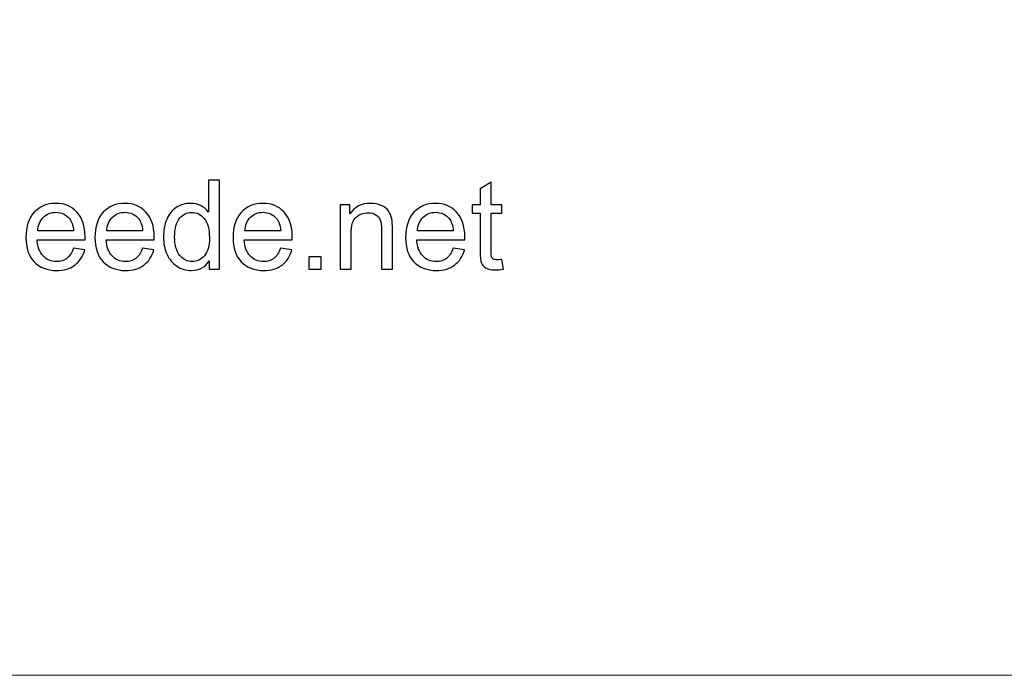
# Model space of a CAD drawing. Header units: millimetres. Extents: x -354 to 271, y -338 to 361.
# Tile 22 of 38: x -86 to -19, y -42 to 2. Entities that reach past the tile are written whole.
import ezdxf

# ---------------------------------------------------------------- set-up
doc = ezdxf.new("R2010")
doc.units = ezdxf.units.MM
doc.header["$MEASUREMENT"] = 0
doc.layers.add('Layer 1', color=7, linetype='Continuous')

msp = doc.modelspace()

# ---------------------------------------------------------------- linework, layer by layer
at = {"layer": 'Layer 1', "color": 175, "lineweight": 20}
msp.add_open_spline([(-353.5484, -42.3756), (-353.5484, -42.3756), (28.0572, -42.3756), (28.0572, -42.3756), (28.0572, -42.3756), (28.0572, -42.3756), (28.0572, 207.6244), (28.0572, 207.6244), (28.0572, 207.6244), (28.0572, 207.6244), (-353.5484, 207.6244), (-353.5484, 207.6244), (-353.5484, 207.6244), (-353.5484, 207.6244), (-353.5484, -42.3756), (-353.5484, -42.3756), (-353.5484, -42.3756), (-353.5484, -42.3756), (-353.5484, -42.3756), (-353.5484, -42.3756)], degree=3, knots=[0, 0, 0, 0, 0.1666667, 0.1666667, 0.1666667, 0.1666667, 0.3333333, 0.3333333, 0.3333333, 0.3333333, 0.5, 0.5, 0.5, 0.5, 0.6666667, 0.6666667, 0.6666667, 0.6666667, 1, 1, 1, 1], dxfattribs=at)
at = {"layer": 'Layer 1', "color": 7}
for points, knots in [([(-73.2441, -14.6607), (-73.2441, -14.6607), (-73.2441, -14.1033), (-73.2441, -14.1033), (-73.2441, -14.1033), (-73.522, -14.5365), (-73.9313, -14.7538), (-74.4717, -14.7538), (-74.4717, -14.7538), (-74.8217, -14.7538), (-75.1434, -14.6579), (-75.4355, -14.4646), (-75.4355, -14.4646), (-75.729, -14.2726), (-75.9562, -14.0031), (-76.1185, -13.6588), (-76.1185, -13.6588), (-76.2794, -13.3131), (-76.3598, -12.9166), (-76.3598, -12.4678), (-76.3598, -12.4678), (-76.3598, -12.0304), (-76.2864, -11.6339), (-76.1411, -11.2768), (-76.1411, -11.2768), (-75.9943, -10.9212), (-75.7756, -10.6475), (-75.4835, -10.4584), (-75.4835, -10.4584), (-75.1928, -10.2679), (-74.8654, -10.1733), (-74.5056, -10.1733), (-74.5056, -10.1733), (-74.2403, -10.1733), (-74.0046, -10.2298), (-73.7986, -10.3413), (-73.7986, -10.3413), (-73.5926, -10.4528), (-73.4247, -10.5995), (-73.2949, -10.7787), (-73.2949, -10.7787), (-73.2949, -10.7787), (-73.2949, -8.5985), (-73.2949, -8.5985), (-73.2949, -8.5985), (-73.2949, -8.5985), (-72.5498, -8.5985), (-72.5498, -8.5985), (-72.5498, -8.5985), (-72.5498, -8.5985), (-72.5498, -14.6607), (-72.5498, -14.6607), (-72.5498, -14.6607), (-72.5498, -14.6607), (-73.2441, -14.6607), (-73.2441, -14.6607)], [0, 0, 0, 0, 0.0666667, 0.0666667, 0.0666667, 0.0666667, 0.1333333, 0.1333333, 0.1333333, 0.1333333, 0.2, 0.2, 0.2, 0.2, 0.2666667, 0.2666667, 0.2666667, 0.2666667, 0.3333333, 0.3333333, 0.3333333, 0.3333333, 0.4, 0.4, 0.4, 0.4, 0.4666667, 0.4666667, 0.4666667, 0.4666667, 0.5333333, 0.5333333, 0.5333333, 0.5333333, 0.6, 0.6, 0.6, 0.6, 0.6666667, 0.6666667, 0.6666667, 0.6666667, 0.7333333, 0.7333333, 0.7333333, 0.7333333, 0.8, 0.8, 0.8, 0.8, 0.8666667, 0.8666667, 0.8666667, 0.8666667, 1, 1, 1, 1]), ([(-53.2754, -13.9961), (-53.2754, -13.9961), (-53.1738, -14.6536), (-53.1738, -14.6536), (-53.1738, -14.6536), (-53.3826, -14.6974), (-53.5703, -14.72), (-53.734, -14.72), (-53.734, -14.72), (-54.0035, -14.72), (-54.2123, -14.6776), (-54.3619, -14.5916), (-54.3619, -14.5916), (-54.5101, -14.5055), (-54.6145, -14.394), (-54.6752, -14.2543), (-54.6752, -14.2543), (-54.7359, -14.1146), (-54.7655, -13.8211), (-54.7655, -13.3738), (-54.7655, -13.3738), (-54.7655, -13.3738), (-54.7655, -10.8422), (-54.7655, -10.8422), (-54.7655, -10.8422), (-54.7655, -10.8422), (-55.3158, -10.8422), (-55.3158, -10.8422), (-55.3158, -10.8422), (-55.3158, -10.8422), (-55.3158, -10.2665), (-55.3158, -10.2665), (-55.3158, -10.2665), (-55.3158, -10.2665), (-54.7655, -10.2665), (-54.7655, -10.2665), (-54.7655, -10.2665), (-54.7655, -10.2665), (-54.7655, -9.1799), (-54.7655, -9.1799), (-54.7655, -9.1799), (-54.7655, -9.1799), (-54.0204, -8.7326), (-54.0204, -8.7326), (-54.0204, -8.7326), (-54.0204, -8.7326), (-54.0204, -10.2665), (-54.0204, -10.2665), (-54.0204, -10.2665), (-54.0204, -10.2665), (-53.2754, -10.2665), (-53.2754, -10.2665), (-53.2754, -10.2665), (-53.2754, -10.2665), (-53.2754, -10.8422), (-53.2754, -10.8422), (-53.2754, -10.8422), (-53.2754, -10.8422), (-54.0204, -10.8422), (-54.0204, -10.8422), (-54.0204, -10.8422), (-54.0204, -10.8422), (-54.0204, -13.4161), (-54.0204, -13.4161), (-54.0204, -13.4161), (-54.0204, -13.6292), (-54.0077, -13.7661), (-53.9809, -13.8267), (-53.9809, -13.8267), (-53.9555, -13.8874), (-53.9132, -13.9354), (-53.8539, -13.9721), (-53.8539, -13.9721), (-53.7946, -14.0074), (-53.71, -14.0257), (-53.5999, -14.0257), (-53.5999, -14.0257), (-53.5181, -14.0257), (-53.4094, -14.0158), (-53.2754, -13.9961)], [0, 0, 0, 0, 0.047619, 0.047619, 0.047619, 0.047619, 0.0952381, 0.0952381, 0.0952381, 0.0952381, 0.1428571, 0.1428571, 0.1428571, 0.1428571, 0.1904762, 0.1904762, 0.1904762, 0.1904762, 0.2380952, 0.2380952, 0.2380952, 0.2380952, 0.2857143, 0.2857143, 0.2857143, 0.2857143, 0.3333333, 0.3333333, 0.3333333, 0.3333333, 0.3809524, 0.3809524, 0.3809524, 0.3809524, 0.4285714, 0.4285714, 0.4285714, 0.4285714, 0.4761905, 0.4761905, 0.4761905, 0.4761905, 0.5238095, 0.5238095, 0.5238095, 0.5238095, 0.5714286, 0.5714286, 0.5714286, 0.5714286, 0.6190476, 0.6190476, 0.6190476, 0.6190476, 0.6666667, 0.6666667, 0.6666667, 0.6666667, 0.7142857, 0.7142857, 0.7142857, 0.7142857, 0.7619048, 0.7619048, 0.7619048, 0.7619048, 0.8095238, 0.8095238, 0.8095238, 0.8095238, 0.8571429, 0.8571429, 0.8571429, 0.8571429, 0.9047619, 0.9047619, 0.9047619, 0.9047619, 1, 1, 1, 1]), ([(-82.501, -13.2383), (-82.501, -13.2383), (-81.7305, -13.3399), (-81.7305, -13.3399), (-81.7305, -13.3399), (-81.8505, -13.7872), (-82.0748, -14.1358), (-82.4022, -14.3827), (-82.4022, -14.3827), (-82.7296, -14.6297), (-83.1473, -14.7538), (-83.6567, -14.7538), (-83.6567, -14.7538), (-84.2973, -14.7538), (-84.8053, -14.5563), (-85.1807, -14.1612), (-85.1807, -14.1612), (-85.5561, -13.7675), (-85.7437, -13.2129), (-85.7437, -12.5003), (-85.7437, -12.5003), (-85.7437, -11.7637), (-85.5546, -11.1908), (-85.1751, -10.7844), (-85.1751, -10.7844), (-84.7955, -10.3765), (-84.303, -10.1733), (-83.6976, -10.1733), (-83.6976, -10.1733), (-83.112, -10.1733), (-82.6336, -10.3723), (-82.2625, -10.7717), (-82.2625, -10.7717), (-81.8914, -11.171), (-81.7051, -11.7326), (-81.7051, -12.4565), (-81.7051, -12.4565), (-81.7051, -12.5003), (-81.7065, -12.5666), (-81.7093, -12.6541), (-81.7093, -12.6541), (-81.7093, -12.6541), (-84.9817, -12.6541), (-84.9817, -12.6541), (-84.9817, -12.6541), (-84.9535, -13.1353), (-84.818, -13.505), (-84.5725, -13.7604), (-84.5725, -13.7604), (-84.3284, -14.0158), (-84.0222, -14.1442), (-83.6567, -14.1442), (-83.6567, -14.1442), (-83.3843, -14.1442), (-83.1515, -14.0723), (-82.9596, -13.9283), (-82.9596, -13.9283), (-82.7663, -13.7844), (-82.6139, -13.5544), (-82.501, -13.2383)], [0, 0, 0, 0, 0.0625, 0.0625, 0.0625, 0.0625, 0.125, 0.125, 0.125, 0.125, 0.1875, 0.1875, 0.1875, 0.1875, 0.25, 0.25, 0.25, 0.25, 0.3125, 0.3125, 0.3125, 0.3125, 0.375, 0.375, 0.375, 0.375, 0.4375, 0.4375, 0.4375, 0.4375, 0.5, 0.5, 0.5, 0.5, 0.5625, 0.5625, 0.5625, 0.5625, 0.625, 0.625, 0.625, 0.625, 0.6875, 0.6875, 0.6875, 0.6875, 0.75, 0.75, 0.75, 0.75, 0.8125, 0.8125, 0.8125, 0.8125, 0.875, 0.875, 0.875, 0.875, 1, 1, 1, 1]), ([(-77.7921, -13.2383), (-77.7921, -13.2383), (-77.0216, -13.3399), (-77.0216, -13.3399), (-77.0216, -13.3399), (-77.1416, -13.7872), (-77.3659, -14.1358), (-77.6933, -14.3827), (-77.6933, -14.3827), (-78.0207, -14.6297), (-78.4384, -14.7538), (-78.9478, -14.7538), (-78.9478, -14.7538), (-79.5884, -14.7538), (-80.0964, -14.5563), (-80.4718, -14.1612), (-80.4718, -14.1612), (-80.8472, -13.7675), (-81.0348, -13.2129), (-81.0348, -12.5003), (-81.0348, -12.5003), (-81.0348, -11.7637), (-80.8457, -11.1908), (-80.4662, -10.7844), (-80.4662, -10.7844), (-80.0866, -10.3765), (-79.5941, -10.1733), (-78.9887, -10.1733), (-78.9887, -10.1733), (-78.4031, -10.1733), (-77.9247, -10.3723), (-77.5536, -10.7717), (-77.5536, -10.7717), (-77.1825, -11.171), (-76.9962, -11.7326), (-76.9962, -12.4565), (-76.9962, -12.4565), (-76.9962, -12.5003), (-76.9976, -12.5666), (-77.0004, -12.6541), (-77.0004, -12.6541), (-77.0004, -12.6541), (-80.2728, -12.6541), (-80.2728, -12.6541), (-80.2728, -12.6541), (-80.2446, -13.1353), (-80.1091, -13.505), (-79.8636, -13.7604), (-79.8636, -13.7604), (-79.6195, -14.0158), (-79.3133, -14.1442), (-78.9478, -14.1442), (-78.9478, -14.1442), (-78.6754, -14.1442), (-78.4426, -14.0723), (-78.2507, -13.9283), (-78.2507, -13.9283), (-78.0574, -13.7844), (-77.905, -13.5544), (-77.7921, -13.2383)], [0, 0, 0, 0, 0.0625, 0.0625, 0.0625, 0.0625, 0.125, 0.125, 0.125, 0.125, 0.1875, 0.1875, 0.1875, 0.1875, 0.25, 0.25, 0.25, 0.25, 0.3125, 0.3125, 0.3125, 0.3125, 0.375, 0.375, 0.375, 0.375, 0.4375, 0.4375, 0.4375, 0.4375, 0.5, 0.5, 0.5, 0.5, 0.5625, 0.5625, 0.5625, 0.5625, 0.625, 0.625, 0.625, 0.625, 0.6875, 0.6875, 0.6875, 0.6875, 0.75, 0.75, 0.75, 0.75, 0.8125, 0.8125, 0.8125, 0.8125, 0.875, 0.875, 0.875, 0.875, 1, 1, 1, 1]), ([(-68.3743, -13.2383), (-68.3743, -13.2383), (-67.6038, -13.3399), (-67.6038, -13.3399), (-67.6038, -13.3399), (-67.7238, -13.7872), (-67.9481, -14.1358), (-68.2755, -14.3827), (-68.2755, -14.3827), (-68.6029, -14.6297), (-69.0206, -14.7538), (-69.53, -14.7538), (-69.53, -14.7538), (-70.1706, -14.7538), (-70.6786, -14.5563), (-71.054, -14.1612), (-71.054, -14.1612), (-71.4294, -13.7675), (-71.617, -13.2129), (-71.617, -12.5003), (-71.617, -12.5003), (-71.617, -11.7637), (-71.4279, -11.1908), (-71.0484, -10.7844), (-71.0484, -10.7844), (-70.6688, -10.3765), (-70.1763, -10.1733), (-69.5709, -10.1733), (-69.5709, -10.1733), (-68.9853, -10.1733), (-68.5069, -10.3723), (-68.1358, -10.7717), (-68.1358, -10.7717), (-67.7647, -11.171), (-67.5784, -11.7326), (-67.5784, -12.4565), (-67.5784, -12.4565), (-67.5784, -12.5003), (-67.5798, -12.5666), (-67.5826, -12.6541), (-67.5826, -12.6541), (-67.5826, -12.6541), (-70.855, -12.6541), (-70.855, -12.6541), (-70.855, -12.6541), (-70.8268, -13.1353), (-70.6913, -13.505), (-70.4458, -13.7604), (-70.4458, -13.7604), (-70.2017, -14.0158), (-69.8955, -14.1442), (-69.53, -14.1442), (-69.53, -14.1442), (-69.2576, -14.1442), (-69.0248, -14.0723), (-68.8329, -13.9283), (-68.8329, -13.9283), (-68.6396, -13.7844), (-68.4872, -13.5544), (-68.3743, -13.2383)], [0, 0, 0, 0, 0.0625, 0.0625, 0.0625, 0.0625, 0.125, 0.125, 0.125, 0.125, 0.1875, 0.1875, 0.1875, 0.1875, 0.25, 0.25, 0.25, 0.25, 0.3125, 0.3125, 0.3125, 0.3125, 0.375, 0.375, 0.375, 0.375, 0.4375, 0.4375, 0.4375, 0.4375, 0.5, 0.5, 0.5, 0.5, 0.5625, 0.5625, 0.5625, 0.5625, 0.625, 0.625, 0.625, 0.625, 0.6875, 0.6875, 0.6875, 0.6875, 0.75, 0.75, 0.75, 0.75, 0.8125, 0.8125, 0.8125, 0.8125, 0.875, 0.875, 0.875, 0.875, 1, 1, 1, 1]), ([(-64.3103, -14.6607), (-64.3103, -14.6607), (-64.3103, -10.2665), (-64.3103, -10.2665), (-64.3103, -10.2665), (-64.3103, -10.2665), (-63.6414, -10.2665), (-63.6414, -10.2665), (-63.6414, -10.2665), (-63.6414, -10.2665), (-63.6414, -10.8902), (-63.6414, -10.8902), (-63.6414, -10.8902), (-63.3197, -10.4118), (-62.854, -10.1733), (-62.2458, -10.1733), (-62.2458, -10.1733), (-61.9805, -10.1733), (-61.7378, -10.2213), (-61.5163, -10.3159), (-61.5163, -10.3159), (-61.2947, -10.4104), (-61.1282, -10.536), (-61.0182, -10.6898), (-61.0182, -10.6898), (-60.9081, -10.8436), (-60.8305, -11.0271), (-60.7867, -11.2387), (-60.7867, -11.2387), (-60.7599, -11.377), (-60.7458, -11.6183), (-60.7458, -11.9626), (-60.7458, -11.9626), (-60.7458, -11.9626), (-60.7458, -14.6607), (-60.7458, -14.6607), (-60.7458, -14.6607), (-60.7458, -14.6607), (-61.4909, -14.6607), (-61.4909, -14.6607), (-61.4909, -14.6607), (-61.4909, -14.6607), (-61.4909, -11.9909), (-61.4909, -11.9909), (-61.4909, -11.9909), (-61.4909, -11.6875), (-61.5191, -11.4603), (-61.577, -11.3107), (-61.577, -11.3107), (-61.6348, -11.1611), (-61.7378, -11.0412), (-61.8846, -10.9509), (-61.8846, -10.9509), (-62.0313, -10.862), (-62.2049, -10.8168), (-62.4025, -10.8168), (-62.4025, -10.8168), (-62.7186, -10.8168), (-62.9909, -10.917), (-63.2209, -11.1188), (-63.2209, -11.1188), (-63.4509, -11.3192), (-63.5652, -11.7016), (-63.5652, -12.2632), (-63.5652, -12.2632), (-63.5652, -12.2632), (-63.5652, -14.6607), (-63.5652, -14.6607), (-63.5652, -14.6607), (-63.5652, -14.6607), (-64.3103, -14.6607), (-64.3103, -14.6607)], [0, 0, 0, 0, 0.0526316, 0.0526316, 0.0526316, 0.0526316, 0.1052632, 0.1052632, 0.1052632, 0.1052632, 0.1578947, 0.1578947, 0.1578947, 0.1578947, 0.2105263, 0.2105263, 0.2105263, 0.2105263, 0.2631579, 0.2631579, 0.2631579, 0.2631579, 0.3157895, 0.3157895, 0.3157895, 0.3157895, 0.3684211, 0.3684211, 0.3684211, 0.3684211, 0.4210526, 0.4210526, 0.4210526, 0.4210526, 0.4736842, 0.4736842, 0.4736842, 0.4736842, 0.5263158, 0.5263158, 0.5263158, 0.5263158, 0.5789474, 0.5789474, 0.5789474, 0.5789474, 0.6315789, 0.6315789, 0.6315789, 0.6315789, 0.6842105, 0.6842105, 0.6842105, 0.6842105, 0.7368421, 0.7368421, 0.7368421, 0.7368421, 0.7894737, 0.7894737, 0.7894737, 0.7894737, 0.8421053, 0.8421053, 0.8421053, 0.8421053, 0.8947368, 0.8947368, 0.8947368, 0.8947368, 1, 1, 1, 1]), ([(-56.6042, -13.2383), (-56.6042, -13.2383), (-55.8337, -13.3399), (-55.8337, -13.3399), (-55.8337, -13.3399), (-55.9537, -13.7872), (-56.178, -14.1358), (-56.5054, -14.3827), (-56.5054, -14.3827), (-56.8328, -14.6297), (-57.2505, -14.7538), (-57.7599, -14.7538), (-57.7599, -14.7538), (-58.4005, -14.7538), (-58.9085, -14.5563), (-59.2839, -14.1612), (-59.2839, -14.1612), (-59.6593, -13.7675), (-59.8469, -13.2129), (-59.8469, -12.5003), (-59.8469, -12.5003), (-59.8469, -11.7637), (-59.6578, -11.1908), (-59.2783, -10.7844), (-59.2783, -10.7844), (-58.8987, -10.3765), (-58.4062, -10.1733), (-57.8008, -10.1733), (-57.8008, -10.1733), (-57.2152, -10.1733), (-56.7368, -10.3723), (-56.3657, -10.7717), (-56.3657, -10.7717), (-55.9946, -11.171), (-55.8083, -11.7326), (-55.8083, -12.4565), (-55.8083, -12.4565), (-55.8083, -12.5003), (-55.8097, -12.5666), (-55.8125, -12.6541), (-55.8125, -12.6541), (-55.8125, -12.6541), (-59.0849, -12.6541), (-59.0849, -12.6541), (-59.0849, -12.6541), (-59.0567, -13.1353), (-58.9212, -13.505), (-58.6757, -13.7604), (-58.6757, -13.7604), (-58.4316, -14.0158), (-58.1254, -14.1442), (-57.7599, -14.1442), (-57.7599, -14.1442), (-57.4875, -14.1442), (-57.2547, -14.0723), (-57.0628, -13.9283), (-57.0628, -13.9283), (-56.8695, -13.7844), (-56.7171, -13.5544), (-56.6042, -13.2383)], [0, 0, 0, 0, 0.0625, 0.0625, 0.0625, 0.0625, 0.125, 0.125, 0.125, 0.125, 0.1875, 0.1875, 0.1875, 0.1875, 0.25, 0.25, 0.25, 0.25, 0.3125, 0.3125, 0.3125, 0.3125, 0.375, 0.375, 0.375, 0.375, 0.4375, 0.4375, 0.4375, 0.4375, 0.5, 0.5, 0.5, 0.5, 0.5625, 0.5625, 0.5625, 0.5625, 0.625, 0.625, 0.625, 0.625, 0.6875, 0.6875, 0.6875, 0.6875, 0.75, 0.75, 0.75, 0.75, 0.8125, 0.8125, 0.8125, 0.8125, 0.875, 0.875, 0.875, 0.875, 1, 1, 1, 1]), ([(-84.9394, -12.0445), (-84.9394, -12.0445), (-82.4925, -12.0445), (-82.4925, -12.0445), (-82.4925, -12.0445), (-82.525, -11.6748), (-82.6195, -11.3982), (-82.7733, -11.2133), (-82.7733, -11.2133), (-83.009, -10.9269), (-83.3166, -10.783), (-83.6934, -10.783), (-83.6934, -10.783), (-84.0349, -10.783), (-84.3213, -10.8973), (-84.5542, -11.1259), (-84.5542, -11.1259), (-84.7856, -11.3545), (-84.914, -11.6607), (-84.9394, -12.0445)], [0, 0, 0, 0, 0.1666667, 0.1666667, 0.1666667, 0.1666667, 0.3333333, 0.3333333, 0.3333333, 0.3333333, 0.5, 0.5, 0.5, 0.5, 0.6666667, 0.6666667, 0.6666667, 0.6666667, 1, 1, 1, 1]), ([(-80.2305, -12.0445), (-80.2305, -12.0445), (-77.7836, -12.0445), (-77.7836, -12.0445), (-77.7836, -12.0445), (-77.8161, -11.6748), (-77.9106, -11.3982), (-78.0644, -11.2133), (-78.0644, -11.2133), (-78.3001, -10.9269), (-78.6077, -10.783), (-78.9845, -10.783), (-78.9845, -10.783), (-79.326, -10.783), (-79.6124, -10.8973), (-79.8453, -11.1259), (-79.8453, -11.1259), (-80.0767, -11.3545), (-80.2051, -11.6607), (-80.2305, -12.0445)], [0, 0, 0, 0, 0.1666667, 0.1666667, 0.1666667, 0.1666667, 0.3333333, 0.3333333, 0.3333333, 0.3333333, 0.5, 0.5, 0.5, 0.5, 0.6666667, 0.6666667, 0.6666667, 0.6666667, 1, 1, 1, 1]), ([(-75.5978, -12.4692), (-75.5978, -13.0309), (-75.4793, -13.45), (-75.2408, -13.728), (-75.2408, -13.728), (-75.0037, -14.0059), (-74.7229, -14.1442), (-74.3998, -14.1442), (-74.3998, -14.1442), (-74.0738, -14.1442), (-73.7972, -14.0116), (-73.5686, -13.7463), (-73.5686, -13.7463), (-73.3414, -13.481), (-73.2271, -13.076), (-73.2271, -12.5313), (-73.2271, -12.5313), (-73.2271, -11.933), (-73.3428, -11.4927), (-73.5757, -11.2119), (-73.5757, -11.2119), (-73.8071, -10.9311), (-74.0935, -10.7914), (-74.4336, -10.7914), (-74.4336, -10.7914), (-74.7652, -10.7914), (-75.0418, -10.9255), (-75.2648, -11.195), (-75.2648, -11.195), (-75.4863, -11.4645), (-75.5978, -11.8893), (-75.5978, -12.4692)], [0, 0, 0, 0, 0.1111111, 0.1111111, 0.1111111, 0.1111111, 0.2222222, 0.2222222, 0.2222222, 0.2222222, 0.3333333, 0.3333333, 0.3333333, 0.3333333, 0.4444444, 0.4444444, 0.4444444, 0.4444444, 0.5555556, 0.5555556, 0.5555556, 0.5555556, 0.6666667, 0.6666667, 0.6666667, 0.6666667, 0.7777778, 0.7777778, 0.7777778, 0.7777778, 1, 1, 1, 1]), ([(-70.8127, -12.0445), (-70.8127, -12.0445), (-68.3658, -12.0445), (-68.3658, -12.0445), (-68.3658, -12.0445), (-68.3983, -11.6748), (-68.4928, -11.3982), (-68.6466, -11.2133), (-68.6466, -11.2133), (-68.8823, -10.9269), (-69.1899, -10.783), (-69.5667, -10.783), (-69.5667, -10.783), (-69.9082, -10.783), (-70.1946, -10.8973), (-70.4275, -11.1259), (-70.4275, -11.1259), (-70.6589, -11.3545), (-70.7873, -11.6607), (-70.8127, -12.0445)], [0, 0, 0, 0, 0.1666667, 0.1666667, 0.1666667, 0.1666667, 0.3333333, 0.3333333, 0.3333333, 0.3333333, 0.5, 0.5, 0.5, 0.5, 0.6666667, 0.6666667, 0.6666667, 0.6666667, 1, 1, 1, 1]), ([(-59.0426, -12.0445), (-59.0426, -12.0445), (-56.5957, -12.0445), (-56.5957, -12.0445), (-56.5957, -12.0445), (-56.6282, -11.6748), (-56.7227, -11.3982), (-56.8765, -11.2133), (-56.8765, -11.2133), (-57.1122, -10.9269), (-57.4198, -10.783), (-57.7966, -10.783), (-57.7966, -10.783), (-58.1381, -10.783), (-58.4245, -10.8973), (-58.6574, -11.1259), (-58.6574, -11.1259), (-58.8888, -11.3545), (-59.0172, -11.6607), (-59.0426, -12.0445)], [0, 0, 0, 0, 0.1666667, 0.1666667, 0.1666667, 0.1666667, 0.3333333, 0.3333333, 0.3333333, 0.3333333, 0.5, 0.5, 0.5, 0.5, 0.6666667, 0.6666667, 0.6666667, 0.6666667, 1, 1, 1, 1]), ([(-66.4509, -14.6607), (-66.4509, -14.6607), (-66.4509, -13.814), (-66.4509, -13.814), (-66.4509, -13.814), (-66.4509, -13.814), (-65.6043, -13.814), (-65.6043, -13.814), (-65.6043, -13.814), (-65.6043, -13.814), (-65.6043, -14.6607), (-65.6043, -14.6607), (-65.6043, -14.6607), (-65.6043, -14.6607), (-66.4509, -14.6607), (-66.4509, -14.6607)], [0, 0, 0, 0, 0.2, 0.2, 0.2, 0.2, 0.4, 0.4, 0.4, 0.4, 0.6, 0.6, 0.6, 0.6, 1, 1, 1, 1])]:
    msp.add_open_spline(points, degree=3, knots=knots, dxfattribs=at)

doc.saveas('drawing.dxf')
